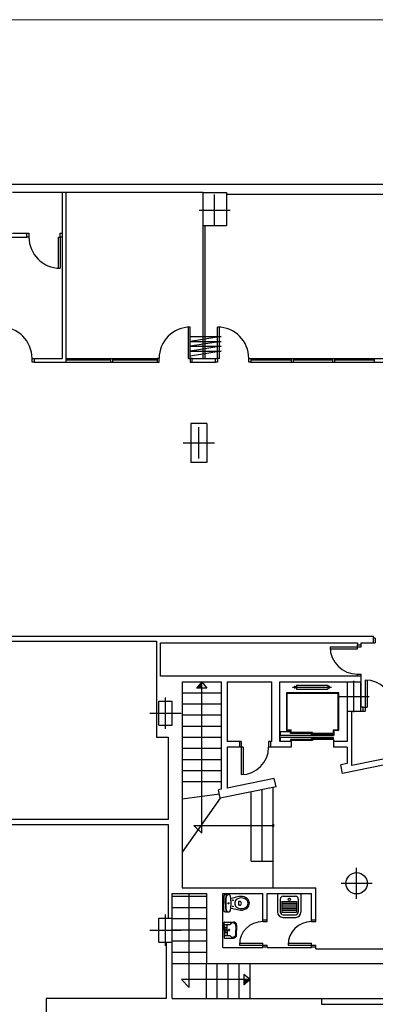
# Model space of a CAD drawing. Header units: metres. Extents: x -1 to 436, y -6 to 57.
# Tile 32 of 33: x 409 to 418, y 31 to 57. Entities that reach past the tile are written whole.
import ezdxf

# ---------------------------------------------------------------- set-up
doc = ezdxf.new("R2010")
doc.units = ezdxf.units.M
doc.linetypes.add('CONTINUA', pattern=[0])
doc.layers.add('PB MURS++', color=7, linetype='CONTINUA', lineweight=25)

# ---------------------------------------------------------------- blocks, each defined once
blk = doc.blocks.new('OBJETO_COMPLEJO_19')
at = {"layer": 'PB MURS++', "color": 7, "linetype": 'CONTINUA', "lineweight": 25, "transparency": 33554687}
for start, end in [(90, 270), (270, 90)]:
    blk.add_arc((415.762, 36.056), 0.025, start, end, dxfattribs=at)

msp = doc.modelspace()

# ---------------------------------------------------------------- linework, layer by layer
at = {"layer": 'PB MURS++', "color": 7, "linetype": 'CONTINUA', "lineweight": 25, "transparency": 33554687}
for p, q in [((391.14664, 52.49311), (432.50741, 52.49311)), ((413.95961, 52.28078), (409.07645, 52.28075)), ((410.34645, 52.28078), (410.34645, 48.03078)), ((410.44645, 52.28078), (410.44645, 47.93078)), ((413.95961, 52.28078), (413.95961, 51.43454)), ((413.95961, 52.28078), (414.55961, 52.28078)), ((414.55961, 52.28078), (414.55961, 51.43454)), ((414.25961, 51.43452), (414.25961, 52.23452)), ((420.07961, 52.23453), (414.55961, 52.23453)), ((413.85961, 51.83452), (414.65961, 51.83452)), ((413.95961, 51.43454), (414.55961, 51.43454)), ((413.95961, 51.43453), (413.95961, 48.03078)), ((414.00961, 51.43453), (414.00961, 48.03078)), ((408.97645, 51.14078), (409.44645, 51.14078)), ((409.07645, 51.24078), (409.44645, 51.24078)), ((409.44645, 51.24078), (409.49645, 51.24078)), ((409.44645, 51.14078), (409.44645, 51.24078)), ((409.49645, 51.14078), (409.44645, 51.14078)), ((409.49645, 51.24078), (409.49645, 51.14078)), ((410.24645, 51.14078), (410.24645, 50.34235)), ((410.24645, 51.14078), (410.29645, 51.14078)), ((410.29645, 51.24078), (410.34645, 51.24078)), ((410.29645, 51.14078), (410.29645, 51.24078)), ((410.29645, 51.14078), (410.29645, 50.34078)), ((410.34645, 51.14078), (410.29645, 51.14078)), ((413.58461, 48.03078), (413.58461, 48.82922)), ((413.63461, 48.03078), (413.63461, 48.83078)), ((414.33461, 48.03078), (414.33461, 48.83078)), ((414.38461, 48.03078), (414.38461, 48.82922)), ((409.57645, 47.93078), (409.57645, 48.03078)), ((409.57645, 48.03078), (409.62645, 48.03078)), ((409.62645, 48.03078), (410.34645, 48.03078)), ((409.62645, 48.03078), (409.62645, 47.93078)), ((410.44645, 48.03078), (412.78461, 48.03078)), ((411.59053, 47.98078), (410.44645, 47.98078)), ((411.59053, 48.03078), (411.59053, 47.93078)), ((411.64053, 48.03078), (411.64053, 47.93078)), ((412.78461, 47.98078), (411.64053, 47.98078)), ((412.83461, 48.03078), (412.78461, 48.03078)), ((412.78461, 48.03078), (412.78461, 47.93078)), ((412.83461, 47.93078), (412.83461, 48.03078)), ((413.58461, 48.03078), (413.63461, 48.03078)), ((413.68461, 48.03078), (413.63461, 48.03078)), ((413.63461, 48.03078), (413.63461, 47.93078)), ((413.68461, 48.03078), (414.28461, 48.03078)), ((413.68461, 47.93078), (413.68461, 48.03078)), ((414.28461, 47.93078), (414.28461, 48.03078)), ((414.28461, 48.03078), (414.33461, 48.03078)), ((414.38461, 48.03078), (414.33461, 48.03078)), ((414.33461, 48.03078), (414.33461, 47.93078)), ((415.13461, 47.93078), (415.13461, 48.03078)), ((415.13461, 48.03078), (415.18461, 48.03078)), ((415.18461, 48.03078), (421.72961, 48.03078)), ((415.18461, 48.03078), (415.18461, 47.93078)), ((416.22018, 47.98078), (415.18461, 47.98078)), ((416.22018, 48.03078), (416.22018, 47.93078)), ((416.27018, 48.03078), (416.27018, 47.93078)), ((417.285, 47.98078), (416.27018, 47.98078)), ((417.285, 48.03078), (417.285, 47.93078)), ((417.335, 48.03078), (417.335, 47.93078)), ((418.34982, 47.98078), (417.335, 47.98078)), ((418.34982, 48.03078), (418.34982, 47.93078)), ((409.62645, 47.93078), (409.57645, 47.93078)), ((409.62645, 47.93078), (412.78461, 47.93078)), ((412.78461, 47.93078), (412.83461, 47.93078)), ((413.63461, 47.93078), (413.68461, 47.93078)), ((413.68461, 47.93078), (414.28461, 47.93078)), ((414.33461, 47.93078), (414.28461, 47.93078)), ((415.18461, 47.93078), (415.13461, 47.93078)), ((415.18461, 47.93078), (421.72961, 47.93078)), ((413.64961, 46.36454), (413.64961, 45.36454)), ((414.05961, 46.36454), (413.64961, 46.36454)), ((413.85461, 45.46454), (413.85461, 46.26454)), ((414.05961, 46.36454), (414.05961, 45.36454)), ((413.45461, 45.86454), (414.25461, 45.86454)), ((414.05961, 45.36454), (413.64961, 45.36454)), ((418.32961, 40.90078), (407.09145, 40.90078)), ((418.32961, 40.73453), (418.32961, 40.90078)), ((408.20555, 40.78078), (412.76645, 40.78078)), ((412.76645, 40.78078), (412.76645, 38.31979)), ((412.86645, 39.88453), (412.86645, 40.73453)), ((412.86645, 40.73453), (417.91961, 40.73453)), ((417.91961, 40.73453), (417.91961, 40.68453)), ((417.91961, 40.58453), (417.91961, 40.68453)), ((417.91961, 40.68453), (418.01961, 40.68453)), ((418.01961, 40.68453), (418.01961, 40.73453)), ((418.01961, 40.73453), (418.32961, 40.73453)), ((418.01961, 40.63453), (418.01961, 40.68453)), ((418.37961, 40.85453), (418.32961, 40.85453)), ((418.32961, 40.73453), (418.37961, 40.73453)), ((418.37961, 40.85453), (418.37961, 40.73453)), ((417.21961, 40.63453), (418.01961, 40.63453)), ((417.21961, 40.58453), (417.91961, 40.58453)), ((417.91961, 39.88453), (417.91961, 39.93453)), ((417.91961, 39.93453), (418.01961, 39.93453)), ((418.01961, 39.88453), (418.01961, 39.93453)), ((418.01961, 39.88453), (412.86645, 39.88453)), ((413.42696, 39.73453), (414.42696, 39.73453)), ((413.42696, 39.73453), (413.42696, 34.45948)), ((413.92696, 39.73453), (413.79584, 39.57503)), ((413.92696, 35.85573), (413.92696, 39.73453)), ((413.92696, 39.73453), (414.0557, 39.5731)), ((414.42696, 39.73453), (414.42696, 36.98279)), ((414.58282, 39.73453), (414.58282, 38.20967)), ((414.58282, 39.73453), (415.72966, 39.73453)), ((415.72966, 38.20967), (415.72966, 39.73453)), ((415.92966, 39.73453), (417.65582, 39.73453)), ((415.92966, 38.20967), (415.92966, 39.73453)), ((416.3577, 39.64861), (416.3577, 39.54861)), ((416.3577, 39.64861), (417.1577, 39.64861)), ((417.1577, 39.64861), (417.1577, 39.54861)), ((417.65582, 39.73453), (417.65582, 38.98453)), ((417.65582, 39.73453), (417.99582, 39.73453)), ((417.82582, 38.95953), (417.82582, 39.75953)), ((417.99582, 39.73453), (417.99582, 38.98453)), ((418.01961, 39.08453), (418.01961, 39.88453)), ((418.11961, 39.78453), (418.11961, 38.98453)), ((418.16961, 39.78274), (418.16961, 39.08453)), ((413.42696, 39.45948), (414.42696, 39.45948)), ((414.0557, 39.5731), (413.79584, 39.57503)), ((416.09768, 39.45543), (416.09768, 38.49491)), ((417.44219, 39.45543), (416.09768, 39.45543)), ((417.42744, 39.44067), (416.11244, 39.44067)), ((416.11244, 39.44067), (416.11244, 38.50967)), ((416.2577, 39.59861), (417.2577, 39.59861)), ((416.3077, 39.62361), (416.3077, 39.57361)), ((416.3577, 39.59861), (416.3077, 39.62361)), ((416.3077, 39.57361), (416.3577, 39.59861)), ((416.3577, 39.54861), (417.1577, 39.54861)), ((417.2077, 39.62361), (417.1577, 39.59861)), ((417.1577, 39.59861), (417.2077, 39.57361)), ((417.2077, 39.57361), (417.2077, 39.62361)), ((417.42744, 38.50967), (417.42744, 39.44067)), ((417.44219, 38.49491), (417.44219, 39.45543)), ((412.82645, 38.62449), (412.82645, 39.24449)), ((412.82645, 39.24449), (413.16645, 39.24449)), ((412.99645, 38.53449), (412.99645, 39.33449)), ((413.16645, 38.62449), (413.16645, 39.24449)), ((413.42696, 39.17448), (414.42696, 39.17448)), ((417.42582, 39.35953), (418.22582, 39.35953)), ((412.59645, 38.93449), (413.39645, 38.93449)), ((413.42696, 38.88948), (414.42696, 38.88948)), ((425.36911, 38.98435), (417.53799, 37.39119)), ((417.65582, 38.98453), (417.65582, 38.20967)), ((417.65582, 38.98453), (417.99582, 38.98453)), ((417.77961, 37.59341), (417.77961, 38.98453)), ((417.99582, 38.98453), (418.06961, 38.98453)), ((418.06961, 39.08453), (418.01961, 39.08453)), ((418.06961, 39.08453), (418.16961, 39.08453)), ((418.06961, 38.98453), (418.06961, 39.08453)), ((418.06961, 38.98453), (418.11961, 38.98453)), ((412.82645, 38.62449), (413.16645, 38.62449)), ((413.42696, 38.60448), (414.42696, 38.60448)), ((415.94653, 38.35967), (415.94653, 38.45967)), ((416.21094, 38.45967), (415.94653, 38.45967)), ((416.09768, 38.49491), (416.21094, 38.49491)), ((416.11244, 38.50967), (416.22569, 38.50967)), ((416.20069, 38.40967), (416.20069, 38.43467)), ((416.7712, 38.43467), (416.20069, 38.43467)), ((416.7712, 38.40967), (416.20069, 38.40967)), ((416.21094, 38.45967), (416.21094, 38.49491)), ((416.22569, 38.43467), (416.22569, 38.50967)), ((416.7462, 38.38467), (416.7462, 38.40967)), ((417.30582, 38.38467), (416.7462, 38.38467)), ((416.7712, 38.40967), (416.7712, 38.43467)), ((417.30582, 38.40967), (416.7712, 38.40967)), ((417.30582, 38.35967), (417.30582, 38.50967)), ((417.30582, 38.50967), (417.42744, 38.50967)), ((417.32057, 38.49491), (417.44219, 38.49491)), ((417.32057, 38.35967), (417.32057, 38.49491)), ((412.76645, 38.31979), (413.06645, 38.31979)), ((413.06645, 38.31979), (413.06645, 36.20979)), ((413.42696, 38.31948), (414.42696, 38.31948)), ((414.89282, 38.20967), (414.58282, 38.20967)), ((414.89282, 38.20967), (414.89282, 38.05967)), ((414.94282, 38.20967), (414.89282, 38.20967)), ((414.94282, 38.20967), (414.94282, 38.05967)), ((415.64282, 38.20967), (415.64282, 38.05967)), ((415.69282, 38.20967), (415.64282, 38.20967)), ((415.69282, 38.20967), (415.69282, 38.05967)), ((415.72966, 38.20967), (415.69282, 38.20967)), ((416.22582, 38.20967), (415.92966, 38.20967)), ((417.30582, 38.35967), (415.94653, 38.35967)), ((415.94653, 38.20967), (415.94653, 38.30967)), ((417.30582, 38.30967), (415.94653, 38.30967)), ((416.20069, 38.25967), (416.20069, 38.23467)), ((416.7712, 38.25967), (416.20069, 38.25967)), ((416.7712, 38.23467), (416.20069, 38.23467)), ((416.22569, 38.20967), (416.22569, 38.23467)), ((416.22582, 38.20967), (416.22582, 38.05967)), ((417.30582, 38.28467), (416.7462, 38.28467)), ((416.7462, 38.28467), (416.7462, 38.25967)), ((417.30582, 38.25967), (416.7712, 38.25967)), ((416.7712, 38.25967), (416.7712, 38.23467)), ((417.30582, 38.25967), (417.30582, 38.30967)), ((417.30582, 38.25967), (417.30582, 38.20967)), ((417.30582, 38.20967), (417.30582, 38.05967)), ((417.65582, 38.20967), (417.30582, 38.20967)), ((413.42696, 38.03448), (414.42696, 38.03448)), ((414.58282, 38.05967), (414.58282, 37.0145)), ((414.89282, 38.05967), (414.58282, 38.05967)), ((414.99282, 38.05967), (414.89282, 38.05967)), ((414.94282, 38.05967), (414.94282, 37.35967)), ((414.99282, 38.05967), (414.99282, 37.36146)), ((415.69282, 38.05967), (415.64282, 38.05967)), ((416.22582, 38.05967), (415.69282, 38.05967)), ((417.65582, 38.05967), (417.30582, 38.05967)), ((417.65582, 38.05967), (417.65582, 37.63967)), ((419.73961, 37.99216), (417.77961, 37.59341)), ((413.42696, 37.74948), (414.42696, 37.74948)), ((417.65582, 37.63967), (417.49413, 37.60678)), ((413.42696, 37.46448), (414.42696, 37.46448)), ((417.53799, 37.39119), (417.49413, 37.60678)), ((413.42696, 37.17948), (414.42696, 37.17948)), ((415.78906, 37.2599), (414.58282, 37.0145)), ((415.83291, 37.04431), (415.78906, 37.2599)), ((414.38029, 36.86104), (413.42696, 36.72948)), ((414.42696, 36.98279), (414.35836, 36.96884)), ((414.40222, 36.75325), (414.35836, 36.96884)), ((415.83291, 37.04431), (414.40222, 36.75325)), ((415.19237, 35.13948), (415.19237, 36.914)), ((415.47737, 35.13948), (415.47737, 36.97198)), ((415.76237, 34.45948), (415.76237, 37.02996)), ((414.40222, 36.75325), (413.42696, 35.36948)), ((413.06645, 36.20979), (407.39645, 36.20979)), ((407.39645, 36.07979), (413.06645, 36.07979)), ((413.06645, 36.07979), (413.06645, 33.67979)), ((413.72696, 36.05573), (415.76237, 36.05573)), ((413.92696, 35.85573), (413.72696, 36.05573)), ((415.19237, 35.13948), (415.76237, 35.13948)), ((417.89966, 34.17219), (417.89966, 34.97219)), ((413.42696, 34.45948), (416.85237, 34.45948)), ((416.85237, 33.63948), (416.85237, 34.45948)), ((417.49966, 34.57219), (418.29966, 34.57219)), ((413.16645, 33.67979), (413.16645, 34.30948)), ((413.16645, 34.30948), (414.04645, 34.30948)), ((413.16645, 34.24239), (414.04645, 34.24239)), ((413.60645, 31.90314), (413.60645, 34.30948)), ((414.04645, 34.30948), (414.04645, 32.51979)), ((414.47237, 32.92948), (414.47237, 34.30948)), ((414.47237, 34.30948), (415.49237, 34.30948)), ((414.49487, 34.24206), (414.49487, 34.05956)), ((414.53487, 34.28206), (414.60647, 34.28206)), ((414.90787, 34.10756), (414.88779, 34.10756)), ((415.49237, 33.63948), (415.49237, 34.30948)), ((415.60237, 34.30948), (416.74237, 34.30948)), ((415.60237, 33.63948), (415.60237, 34.30948)), ((416.74237, 33.63948), (416.74237, 34.30948)), ((413.16645, 33.95529), (414.04645, 33.95529)), ((414.49487, 33.87706), (414.49487, 34.05956)), ((414.53487, 34.05956), (414.53487, 34.07063)), ((414.53487, 34.05956), (414.53487, 34.04848)), ((414.53487, 33.83706), (414.60647, 33.83706)), ((414.90787, 34.01156), (414.88779, 34.01156)), ((412.82645, 33.05979), (412.82645, 33.67979)), ((412.82645, 33.67979), (413.16645, 33.67979)), ((412.99645, 32.96979), (412.99645, 33.76979)), ((413.16645, 33.05979), (413.16645, 33.67979)), ((413.16645, 33.66819), (414.04645, 33.66819)), ((415.49237, 33.63948), (415.60237, 33.63948)), ((415.49237, 33.58948), (415.49237, 33.63948)), ((415.49237, 33.58948), (415.60237, 33.58948)), ((415.60237, 33.58948), (415.60237, 33.63948)), ((416.74237, 33.63948), (416.85237, 33.63948)), ((416.74237, 33.58948), (416.74237, 33.63948)), ((416.74237, 33.58948), (416.85237, 33.58948)), ((416.85237, 33.58948), (416.85237, 33.63948)), ((412.59645, 33.36979), (413.39645, 33.36979)), ((413.16645, 33.38109), (414.04645, 33.38109)), ((413.16645, 33.09399), (414.04645, 33.09399)), ((412.82645, 33.05979), (413.16645, 33.05979)), ((413.01645, 33.05979), (413.01645, 31.61979)), ((413.16645, 31.61979), (413.16645, 33.05979)), ((414.47237, 32.92948), (415.49237, 32.92948)), ((414.89237, 33.03948), (415.49237, 33.03948)), ((414.89237, 32.98948), (415.60237, 32.98948)), ((415.49237, 32.93948), (415.49237, 33.03948)), ((415.49237, 32.93948), (415.60237, 32.93948)), ((415.49237, 32.92948), (415.49237, 32.93948)), ((415.60237, 32.93948), (415.60237, 32.98948)), ((415.60237, 32.92948), (415.60237, 32.93948)), ((415.60237, 32.92948), (416.74237, 32.92948)), ((416.14237, 33.03948), (416.74237, 33.03948)), ((416.14237, 32.98948), (416.85237, 32.98948)), ((416.74237, 32.93948), (416.74237, 33.03948)), ((416.74237, 32.93948), (416.85237, 32.93948)), ((416.74237, 32.92948), (416.74237, 32.93948)), ((416.85237, 32.93948), (416.85237, 32.98948)), ((416.85237, 32.88948), (416.85237, 32.93948)), ((416.85237, 32.88948), (422.31237, 32.88948)), ((413.16645, 32.80689), (414.04645, 32.80689)), ((413.16645, 32.51979), (414.04645, 32.51979)), ((414.04645, 31.61979), (414.04645, 32.51979)), ((414.04645, 32.51979), (423.18237, 32.51979)), ((414.32645, 31.61979), (414.32645, 32.51979)), ((414.60645, 31.61979), (414.60645, 32.51979)), ((414.88645, 31.61979), (414.88645, 32.51979)), ((415.16645, 31.61979), (415.16645, 32.51979)), ((415.16873, 32.10314), (413.40645, 32.10314)), ((413.60645, 31.90314), (413.40645, 32.10314)), ((415.16873, 32.10314), (415.00729, 32.23188)), ((415.00729, 32.23188), (415.00923, 31.97202)), ((415.16873, 32.10314), (415.00923, 31.97202)), ((413.01645, 31.61979), (409.93645, 31.61979)), ((409.93645, 31.61979), (409.93645, 28.54979)), ((413.16645, 31.61979), (416.99827, 31.61979)), ((416.99827, 31.61979), (416.99827, 31.46979)), ((416.99827, 31.61979), (422.05827, 31.61979)), ((416.99827, 31.46979), (422.05827, 31.46979))]:
    msp.add_line(p, q, dxfattribs=at)
at = {"layer": 'PB MURS++', "color": 180, "transparency": 33554687}
for p, q in [((415.87186, 34.30948), (416.47287, 34.30948)), ((415.87186, 34.30948), (415.87186, 33.83449)), ((415.93948, 34.16674), (415.93948, 33.842)), ((415.98265, 34.10608), (415.98265, 33.83562)), ((415.98265, 34.10608), (416.3583, 34.10608)), ((416.0146, 34.24187), (416.33013, 34.24187)), ((416.3583, 34.10608), (416.3583, 33.83562)), ((416.40526, 34.16674), (416.40526, 33.842)), ((416.47287, 34.30948), (416.47287, 33.83449)), ((415.98265, 34.061), (416.3583, 34.061)), ((415.98265, 34.01592), (416.3583, 34.01592)), ((415.98265, 33.97085), (416.3583, 33.97085)), ((415.98265, 33.92577), (416.3583, 33.92577)), ((415.98265, 33.8807), (416.3583, 33.8807)), ((415.98265, 33.83562), (416.3583, 33.83562)), ((414.51025, 33.57888), (414.7402, 33.57888)), ((416.00709, 33.69926), (416.33764, 33.69926)), ((416.0146, 33.76687), (416.33013, 33.76687)), ((414.50395, 33.37413), (414.50395, 33.57258)), ((414.50395, 33.37413), (414.50395, 33.17568)), ((414.5134, 33.37413), (414.5134, 33.50958)), ((414.5134, 33.37413), (414.5134, 33.23868)), ((414.5197, 33.51588), (414.64861, 33.51588)), ((414.5764, 33.37413), (414.5764, 33.50328)), ((414.5764, 33.37413), (414.5764, 33.24498)), ((414.8024, 33.47077), (414.8024, 33.37413)), ((414.8024, 33.27748), (414.8024, 33.37413)), ((414.8221, 33.49698), (414.8221, 33.37413)), ((414.8221, 33.25128), (414.8221, 33.37413)), ((414.51025, 33.16938), (414.7402, 33.16938)), ((414.5197, 33.23238), (414.64861, 33.23238))]:
    msp.add_line(p, q, dxfattribs=at)
at = {"layer": 'PB MURS++', "color": 52, "linetype": 'CONTINUA', "lineweight": 13, "transparency": 33554687}
msp.add_lwpolyline([(386.09303, 56.71384), (435.87864, 56.71384), (435.87864, 9.18581), (386.09303, 9.18581), (386.09303, 56.71384)], close=True, dxfattribs=at)
at = {"layer": 'PB MURS++', "color": 7, "linetype": 'CONTINUA', "lineweight": 25, "transparency": 33554687}
msp.add_lwpolyline([(413.63461, 48.59232), (414.42472, 48.59232), (413.63461, 48.46695), (414.42472, 48.46695), (413.63461, 48.34157), (414.42472, 48.34157), (413.63461, 48.21619), (414.42472, 48.21619), (413.63461, 48.09081)], dxfattribs=at)
for points in [[(416.3077, 39.62361), (416.3077, 39.57361), (416.3577, 39.59861), (416.3077, 39.62361)], [(417.2077, 39.57361), (417.2077, 39.62361), (417.1577, 39.59861), (417.2077, 39.57361)]]:
    msp.add_lwpolyline(points, close=True, dxfattribs=at)
for centre, radius in [((417.89966, 34.57219), 0.27271), ((414.72488, 34.13955), 0.0075), ((414.61688, 34.05955), 0.0135), ((414.72488, 33.97955), 0.0075)]:
    msp.add_circle(centre, radius, dxfattribs=at)
at = {"layer": 'PB MURS++', "color": 180, "transparency": 33554687}
for centre, radius in [((416.17635, 34.16269), 0.03192), ((414.5484, 33.43588), 0.01263), ((414.5484, 33.31237), 0.01263)]:
    msp.add_circle(centre, radius, dxfattribs=at)
at = {"layer": 'PB MURS++', "color": 7, "linetype": 'CONTINUA', "lineweight": 25, "transparency": 33554687}
for centre, radius, start, end in [((410.29645, 51.14078), 0.8, 180, 270), ((408.77645, 48.03078), 0.8, 0, 90), ((413.63461, 48.03078), 0.8, 90, 180), ((414.33461, 48.03078), 0.8, 0, 90), ((417.91961, 40.63453), 0.7, 180, 270), ((422.04922, 39.39514), 8.19935, 178.250889, 178.745758), ((422.04922, 39.39514), 8.18935, 178.160189, 178.744747), ((422.04922, 39.39514), 8.17935, 178.069075, 178.743733), ((422.04922, 39.39514), 8.16935, 177.977553, 178.742717), ((422.04922, 39.39514), 8.15935, 177.885608, 178.741697), ((422.04922, 39.39514), 8.14935, 177.793247, 178.740675), ((422.04922, 39.39514), 8.13935, 177.700461, 178.73965), ((418.11961, 39.08453), 0.7, 0, 90), ((422.04922, 39.39514), 8.24935, 178.698383, 178.750781), ((422.04922, 39.39514), 8.23935, 178.609675, 178.749781), ((422.04922, 39.39514), 8.22935, 178.520575, 178.748778), ((422.04922, 39.39514), 8.21935, 178.431081, 178.747775), ((422.04922, 39.39514), 8.20935, 178.341186, 178.746767), ((414.94282, 38.05967), 0.7, 270, 0), ((414.53488, 34.24205), 0.04, 89.999986, 179.999972), ((416.03488, 34.05955), 1.5, 173.728089, 179.999975), ((416.03488, 34.05955), 1.493, 173.669422, 179.999972), ((414.58362, 34.21905), 0.04, 89.999986, 173.728089), ((414.59073, 34.21969), 0.04, 100.242828, 173.785833), ((414.60647, 34.21805), 0.064, 6.793053, 89.999986), ((413.27588, 34.05955), 1.404, 0, 6.793053), ((415.34448, 31.77339), 2.5, 101.574372, 105.543981), ((414.89088, 34.06655), 0.11562, 117.402661, 173.758064), ((414.95273, 33.94725), 0.25, 101.619503, 117.402661), ((414.9706, 33.6363), 0.6, 94.379392, 102.290653), ((415.17088, 34.05955), 0.3, 173.350811, 179.999972), ((414.88779, 34.09255), 0.015, 89.999986, 173.350811), ((414.94588, 33.98055), 0.216, 60.883844, 101.619503), ((414.90788, 34.07755), 0.03, 36.869892, 89.999986), ((414.93523, 33.97476), 0.26, 51.286858, 92.302819), ((414.88388, 34.05955), 0.06, 0, 36.869892), ((414.98988, 34.05955), 0.12557, 0, 60.883844), ((414.98988, 34.05955), 0.16, 0, 47.563764), ((414.53488, 33.87705), 0.04, 179.999975, 269.999961), ((416.03488, 34.05955), 1.5, 179.999975, 186.271861), ((416.03488, 34.05955), 1.493, 179.999975, 186.330525), ((414.58362, 33.90005), 0.04, 186.271858, 269.999961), ((414.59073, 33.89942), 0.04, 186.214114, 259.757119), ((414.60647, 33.90105), 0.064, 269.999961, 353.206894), ((413.27588, 34.05955), 1.404, 353.206894, 0), ((415.34448, 36.34572), 2.5, 254.455969, 258.425578), ((414.95488, 34.05955), 0.18, 173.758061, 179.999975), ((414.95488, 34.05955), 0.18, 179.999975, 186.241889), ((414.89088, 34.05255), 0.11562, 186.241886, 242.597289), ((414.95273, 34.17186), 0.25, 242.597289, 258.380447), ((414.9706, 34.4828), 0.6, 257.709297, 265.620558), ((415.17088, 34.05955), 0.3, 179.999975, 186.649136), ((414.88779, 34.02655), 0.015, 186.649136, 269.999961), ((414.94588, 34.13855), 0.216, 258.380444, 299.116103), ((414.90788, 34.04155), 0.03, 269.999961, 323.130056), ((414.93523, 34.14434), 0.26, 267.697131, 308.713092), ((414.88388, 34.05955), 0.06, 323.130056, 0), ((414.98988, 34.05955), 0.12557, 299.116103, 0), ((414.98988, 34.05955), 0.16, 312.436183, 0), ((415.49237, 32.98948), 0.6, 90, 180), ((416.74237, 32.98948), 0.6, 90, 180), ((414.82934, 40.2254), 8.13935, 271.26035, 272.299539), ((414.82934, 40.2254), 8.14935, 271.259326, 272.206753), ((414.82934, 40.2254), 8.15935, 271.258304, 272.114391), ((414.82934, 40.2254), 8.16935, 271.257285, 272.02245), ((414.82934, 40.2254), 8.17935, 271.256268, 271.930925), ((414.82934, 40.2254), 8.18935, 271.255254, 271.839813), ((414.82934, 40.2254), 8.19935, 271.254242, 271.749111), ((414.82934, 40.2254), 8.20935, 271.253233, 271.658815), ((414.82934, 40.2254), 8.21935, 271.252226, 271.56892), ((414.82934, 40.2254), 8.22935, 271.251222, 271.479425), ((414.82934, 40.2254), 8.23935, 271.25022, 271.390326), ((414.82934, 40.2254), 8.24935, 271.24922, 271.301618)]:
    msp.add_arc(centre, radius, start, end, dxfattribs=at)
at = {"layer": 'PB MURS++', "color": 180, "transparency": 33554687}
for centre, radius, start, end in [((416.0146, 34.16674), 0.07513, 90, 180), ((416.33013, 34.16674), 0.07513, 0, 90), ((416.00709, 33.83449), 0.13523, 180, 270), ((416.0146, 33.842), 0.07513, 180, 270), ((416.33013, 33.842), 0.07513, 270, 0), ((416.33764, 33.83449), 0.13523, 270, 0), ((414.51025, 33.57258), 0.0063, 90, 180), ((414.7402, 33.49698), 0.0819, 0, 90), ((414.5197, 33.50958), 0.0063, 90, 180), ((414.54036, 33.37483), 0.01292, 354.90351, 185.09649), ((414.54036, 33.37342), 0.01292, 174.90351, 5.09649), ((414.589, 33.50328), 0.0126, 90, 180), ((414.62878, 33.37483), 0.01686, 356.601487, 183.398513), ((414.62878, 33.37342), 0.01686, 176.601487, 3.398513), ((414.62878, 33.37483), 0.01186, 356.601487, 183.398513), ((414.62878, 33.37342), 0.01186, 176.601487, 3.398513), ((414.64861, 33.52218), 0.0063, 270, 330.80496), ((414.72349, 33.48033), 0.07948, 353.091297, 150.80496), ((414.51025, 33.17568), 0.0063, 180, 270), ((414.5197, 33.23868), 0.0063, 180, 270), ((414.589, 33.24498), 0.0126, 180, 270), ((414.64861, 33.22608), 0.0063, 29.19504, 90), ((414.72349, 33.26792), 0.07948, 209.19504, 6.908703), ((414.7402, 33.25128), 0.0819, 270, 0)]:
    msp.add_arc(centre, radius, start, end, dxfattribs=at)

# ---------------------------------------------------------------- block references
at = {"layer": 'PB MURS++', "color": 7, "linetype": 'CONTINUA', "lineweight": 25, "transparency": 33554687}
msp.add_blockref('OBJETO_COMPLEJO_19', (0, 0), dxfattribs=at)

doc.saveas('drawing.dxf')
